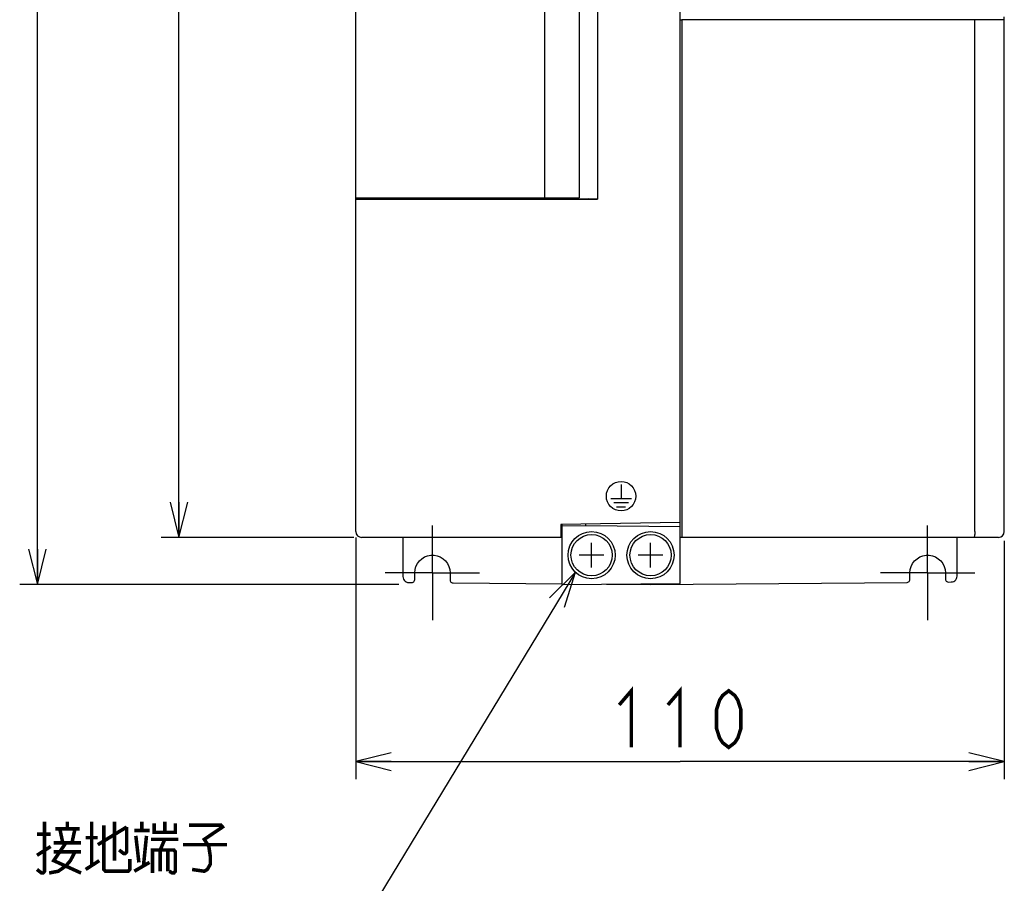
# Model space of a CAD drawing. Extents: x 100 to 1223, y 94 to 846.
# Tile 23 of 39: x 603 to 770, y 346 to 493. Entities that reach past the tile are written whole.
import ezdxf

# ---------------------------------------------------------------- set-up
doc = ezdxf.new("R2010")
doc.units = 0
doc.header["$LTSCALE"] = 69.3
doc.linetypes.add('CENTER', pattern=[0.6, 0.375, -0.075, 0.075, -0.075])
doc.layers.get('0').update_dxf_attribs({"linetype": 'CONTINUOUS'})
for name, color, linetype in [('ALL_AXIS', 7, 'CONTINUOUS'), ('ALL_CURVE', 7, 'CONTINUOUS'), ('ALL_DIM', 7, 'CONTINUOUS'), ('ALL_FEATURES', 7, 'CONTINUOUS'), ('ALL_NOTE', 7, 'CONTINUOUS')]:
    doc.layers.add(name, color=color, linetype=linetype)
doc.dimstyles.get("Standard").update_dxf_attribs({"dimtxt": 2.5, "dimasz": 2.5, "dimexe": 1.25, "dimexo": 0.625, "dimtad": 1, "dimcen": 2.5, "dimazin": 3, "dimtfac": 1, "dimtmove": 0, "dimatfit": 3})

# ---------------------------------------------------------------- blocks, each defined once
blk = doc.blocks.new('_OPEN')
at = {"color": 0, "linetype": 'BYBLOCK'}
for p, q in [((0, 0), (-1, 0.25)), ((-1, -0.25), (0, 0)), ((-1, 0), (0, 0))]:
    blk.add_line(p, q, dxfattribs=at)
blk = doc.blocks.new('*D0')
at = {"layer": 'ALL_DIM', "color": 2, "linetype": 'CONTINUOUS'}
for p, q in [((659.5, 655), (627, 655)), ((630, 655), (630, 530)), ((630, 405), (630, 530)), ((659.66, 405), (627, 405))]:
    blk.add_line(p, q, dxfattribs=at)
at = {"layer": 'ALL_DIM', "color": 2, "linetype": 'CONTINUOUS', "xscale": 6, "yscale": 6, "zscale": 6}
for p, rotation in [((630, 655), 90), ((630, 405), 270)]:
    blk.add_blockref('_OPEN', p, dxfattribs=dict(at, rotation=rotation))
blk = doc.blocks.new('*D1')
at = {"layer": 'ALL_DIM', "color": 2, "linetype": 'CONTINUOUS'}
for p, q in [((659.67, 655), (603, 655)), ((606, 655), (606, 526)), ((606, 397), (606, 526)), ((667.29, 397), (603, 397))]:
    blk.add_line(p, q, dxfattribs=at)
at = {"layer": 'ALL_DIM', "color": 2, "linetype": 'CONTINUOUS', "xscale": 6, "yscale": 6, "zscale": 6}
for p, rotation in [((606, 655), 90), ((606, 397), 270)]:
    blk.add_blockref('_OPEN', p, dxfattribs=dict(at, rotation=rotation))
blk = doc.blocks.new('*D2')
at = {"layer": 'ALL_DIM', "color": 2, "linetype": 'CONTINUOUS'}
for p, q in [((660, 405), (660, 364)), ((770, 404.41), (770, 364)), ((660, 367), (715, 367)), ((770, 367), (715, 367))]:
    blk.add_line(p, q, dxfattribs=at)
at = {"layer": 'ALL_DIM', "color": 2, "linetype": 'CONTINUOUS', "xscale": 6, "yscale": 6, "zscale": 6, "rotation": 180}
blk.add_blockref('_OPEN', (660, 367), dxfattribs=at)
at = {"layer": 'ALL_DIM', "color": 2, "linetype": 'CONTINUOUS', "xscale": 6, "yscale": 6, "zscale": 6}
blk.add_blockref('_OPEN', (770, 367), dxfattribs=at)

msp = doc.modelspace()

# ---------------------------------------------------------------- linework, layer by layer
at = {"layer": 'ALL_AXIS', "color": 7, "linetype": 'CONTINUOUS'}
for p, q in [((697.9, 638.1), (697.9, 462.6)), ((669, 462.414), (669, 462.6))]:
    msp.add_line(p, q, dxfattribs=at)
at = {"layer": 'ALL_AXIS', "color": 7, "linetype": 'CENTER'}
for p, q in [((673, 399), (673, 407)), ((757, 399), (757, 407)), ((673, 399), (665, 399)), ((673, 399), (681, 399)), ((673, 399), (673, 391)), ((757, 399), (749, 399)), ((757, 399), (765, 399)), ((757, 399), (757, 391))]:
    msp.add_line(p, q, dxfattribs=at)
at = {"layer": 'ALL_AXIS', "color": 7, "linetype": 'CONTINUOUS'}
for centre, radius in [((700, 402), 4), ((710, 402), 4), ((700, 402), 3.5), ((710, 402), 3.5)]:
    msp.add_circle(centre, radius, dxfattribs=at)
at = {"layer": 'ALL_CURVE', "color": 4, "linetype": 'CONTINUOUS'}
for p, q in [((705, 414), (705, 411.6)), ((703.25, 411.6), (706.75, 411.6)), ((703.75, 410.9), (706.25, 410.9)), ((704.25, 410.2), (705.75, 410.2))]:
    msp.add_line(p, q, dxfattribs=at)
at = {"layer": 'ALL_CURVE', "color": 40, "linetype": 'CONTINUOUS'}
for p, q in [((700, 399.9), (700, 404.1)), ((710, 399.9), (710, 404.1)), ((702.1, 402), (697.9, 402)), ((712.1, 402), (707.9, 402))]:
    msp.add_line(p, q, dxfattribs=at)
at = {"layer": 'ALL_CURVE', "color": 4, "linetype": 'CONTINUOUS'}
msp.add_circle((705, 412), 2.5, dxfattribs=at)
at = {"layer": 'ALL_DIM', "color": 2, "linetype": 'CONTINUOUS', "const_width": 0.6}
for points in [[(704.68, 376.6), (706.744, 379), (706.744, 369.4)], [(712.936, 376.6), (715, 379), (715, 369.4)], [(723.256, 369.4), (722.224, 370.2), (721.708, 371), (721.192, 372.6), (721.192, 375.8), (721.708, 377.4), (722.224, 378.2), (723.256, 379), (724.288, 378.2), (724.804, 377.4), (725.32, 375.8), (725.32, 372.6), (724.804, 371), (724.288, 370.2), (723.256, 369.4)]]:
    msp.add_lwpolyline(points, dxfattribs=at)
at = {"layer": 'ALL_FEATURES', "color": 7, "linetype": 'CONTINUOUS'}
for p, q in [((715, 397.175), (715, 655)), ((660, 406), (660, 654)), ((660.036, 462.6), (660.036, 638.1)), ((692, 638.1), (692, 462.6)), ((701.003, 638.361), (701.003, 462.339)), ((715, 492.749), (715.3, 492.749)), ((765, 492.743), (715.3, 492.743)), ((715.3, 492.743), (715.3, 405)), ((770, 492.778), (765, 492.743)), ((765, 406), (765, 492.743)), ((770, 406), (770, 493.3)), ((660.036, 462.6), (697.9, 462.6)), ((668.2, 462.4), (668.2, 462.6)), ((668.4, 462.6), (668.4, 462.403)), ((693.427, 462.6), (693.427, 462.437)), ((694.1, 462.6), (694.1, 462.4)), ((696.9, 462.6), (696.9, 462.377)), ((660, 462.391), (669, 462.391)), ((669, 462.414), (667.7, 462.391)), ((669, 462.414), (669, 462.391)), ((692.552, 462.374), (670, 462.374)), ((693.427, 462.437), (693.334, 462.391)), ((696.9, 462.424), (699.508, 462.47)), ((699.508, 462.376), (697.548, 462.376)), ((699, 462.461), (699, 462.376)), ((699.508, 462.47), (699.508, 462.376)), ((701.003, 462.339), (699.508, 462.376)), ((715, 407.553), (694.8, 407.2)), ((694.797, 407.051), (695, 407.048)), ((694.8, 407.2), (694.8, 405)), ((695, 397), (695, 407.203)), ((695, 406.965), (699, 407)), ((699, 407), (699, 407.273)), ((699, 407), (715, 406.86)), ((695, 405), (661, 405)), ((668, 405), (668, 398.358)), ((769, 405), (715, 405)), ((762, 398.445), (762, 405)), ((670, 397.853), (670, 399)), ((676, 399), (676, 397.792)), ((754, 397.88), (754, 399)), ((760, 399), (760, 397.941)), ((668.992, 397.358), (669.495, 397.353)), ((676.496, 397.292), (695.001, 397.131)), ((695, 397), (715, 397.175)), ((702.5, 397.065), (710, 397)), ((710, 397), (753.504, 397.38)), ((710, 397), (710, 397.131)), ((760.505, 397.441), (761.008, 397.445))]:
    msp.add_line(p, q, dxfattribs=at)
for points in [[(660, 462.356), (660.025, 462.352), (660.099, 462.349), (660.218, 462.345), (660.377, 462.343), (660.566, 462.341), (660.777, 462.339), (701.003, 462.339)], [(669, 462.391), (669.025, 462.387), (669.099, 462.384)], [(669.099, 462.384), (669.218, 462.38), (669.377, 462.378), (669.566, 462.376), (669.778, 462.374), (670, 462.374)], [(693.334, 462.391), (693.302, 462.387), (693.224, 462.383), (693.104, 462.38), (692.946, 462.377), (692.759, 462.375), (692.552, 462.374)], [(694.1, 462.443), (693.781, 462.441), (693.427, 462.437)], [(693.95, 462.4), (693.953, 462.402), (694.007, 462.407), (694.1, 462.411)], [(694.692, 462.377), (694.427, 462.38), (694.213, 462.385), (694.058, 462.39), (693.97, 462.396), (693.95, 462.4)], [(765, 406), (764.995, 405.775), (764.981, 405.562), (764.957, 405.373), (764.927, 405.215), (764.89, 405.097), (764.85, 405.025), (764.807, 405)], [(670, 399), (670.051, 399.551), (670.203, 400.084), (670.449, 400.579), (670.783, 401.022), (671.192, 401.394), (671.663, 401.686), (672.178, 401.885), (672.724, 401.987), (673.276, 401.987), (673.822, 401.885), (674.337, 401.686), (674.808, 401.394), (675.217, 401.022), (675.551, 400.579), (675.797, 400.084), (675.949, 399.551), (676, 399)], [(754, 399), (754.051, 399.551), (754.203, 400.084), (754.449, 400.579), (754.783, 401.022), (755.192, 401.394), (755.663, 401.686), (756.178, 401.885), (756.724, 401.987), (757.276, 401.987), (757.822, 401.885), (758.337, 401.686), (758.808, 401.394), (759.217, 401.022), (759.551, 400.579), (759.797, 400.084), (759.949, 399.551), (760, 399)], [(668, 398.358), (668.025, 398.137), (668.098, 397.926), (668.216, 397.738), (668.373, 397.579), (668.561, 397.46), (668.771, 397.385), (668.992, 397.358)], [(669.495, 397.353), (669.625, 397.37), (669.747, 397.419), (669.852, 397.499), (669.932, 397.602), (669.983, 397.723), (670, 397.853)], [(676, 397.792), (676.017, 397.664), (676.066, 397.544), (676.145, 397.44), (676.248, 397.361), (676.367, 397.31), (676.496, 397.292)], [(753.504, 397.38), (753.633, 397.398), (753.752, 397.448), (753.855, 397.528), (753.934, 397.631), (753.983, 397.751), (754, 397.88)], [(760, 397.941), (760.017, 397.811), (760.068, 397.69), (760.148, 397.586), (760.253, 397.506), (760.375, 397.457), (760.505, 397.441)], [(761.008, 397.445), (761.229, 397.472), (761.439, 397.547), (761.627, 397.667), (761.784, 397.825), (761.902, 398.014), (761.975, 398.224), (762, 398.445)]]:
    msp.add_lwpolyline(points, dxfattribs=at)
for centre, start, end in [((661, 406), 180, 270), ((769, 406), 270, 360)]:
    msp.add_arc(centre, 1, start, end, dxfattribs=at)
at = {"layer": 'ALL_NOTE', "color": 2, "linetype": 'CONTINUOUS'}
msp.add_line((697.253, 399.092), (655.957, 331), dxfattribs=at)
msp.add_lwpolyline([(695.424, 393.184), (697.253, 399.092), (692.859, 394.74)], dxfattribs=at)
at = {"layer": 'ALL_NOTE', "color": 2, "linetype": 'CONTINUOUS', "const_width": 0.6}
for points in [[(607.219, 356.8), (607.219, 348.4), (606.961, 348.1), (606.703, 348.1), (605.929, 348.7)], [(609.025, 355.6), (613.153, 355.6)], [(610.315, 353.2), (609.799, 355.6)], [(611.089, 355.6), (611.089, 356.8)], [(612.379, 355.6), (611.863, 353.2)], [(615.217, 356.8), (615.217, 349.3)], [(616.249, 352.9), (621.151, 355.9)], [(617.281, 356.2), (617.281, 348.7), (617.539, 348.4), (621.409, 348.4), (621.667, 348.7), (621.667, 350.5)], [(619.087, 356.8), (619.087, 350.2)], [(621.151, 355.9), (621.151, 351.7), (620.893, 351.4), (620.635, 351.4), (619.861, 352)], [(623.731, 355.3), (623.731, 356.8)], [(625.795, 356.5), (625.795, 355), (629.407, 355), (629.407, 356.5)], [(627.601, 356.8), (627.601, 355)], [(631.729, 356.2), (637.147, 356.2), (637.405, 355.9), (634.309, 353.8), (635.083, 352.6), (635.341, 350.8), (635.341, 349.6), (634.825, 348.7), (634.309, 348.4), (632.245, 348.7)], [(605.929, 354.7), (608.251, 354.7)], [(614.185, 354.1), (616.249, 354.1)], [(622.441, 355.3), (625.021, 355.3)], [(622.699, 354.4), (623.215, 349.9)], [(623.989, 349.3), (624.505, 354.4)], [(625.279, 353.8), (629.923, 353.8)], [(626.827, 352), (627.601, 353.8)], [(605.929, 351.1), (608.251, 352.6)], [(610.831, 353.2), (608.767, 350.2), (613.411, 348.1)], [(608.767, 353.2), (613.411, 353.2)], [(630.697, 352.9), (638.179, 352.9)], [(607.993, 348.1), (609.541, 348.4), (610.831, 349.3), (611.605, 350.2), (612.379, 351.7)], [(608.767, 351.7), (613.411, 351.7)], [(625.537, 348.1), (625.537, 352), (629.149, 352), (629.407, 351.7), (629.407, 348.4), (629.149, 348.1), (628.891, 348.1), (628.375, 348.4)], [(626.827, 352), (626.827, 348.4)], [(628.117, 352), (628.117, 348.4)], [(614.185, 348.7), (616.507, 350.2)], [(622.441, 348.4), (625.021, 349.9)]]:
    msp.add_lwpolyline(points, dxfattribs=at)

# ---------------------------------------------------------------- dimensions: what is measured, and where the dimension line sits
at = {"layer": 'ALL_DIM', "color": 2, "linetype": 'CONTINUOUS'}
for base, p1, p2, angle, picture, middle in [((606, 397), (659.67, 655), (667.291, 397), 270, '*D1', (603.6, 513.616)), ((630, 405), (659.5, 655), (659.656, 405), 270, '*D0', (627.6, 517.616)), ((660, 367), (770, 404.406), (660, 405), 180, '*D2', (702.616, 369.4))]:
    dim = msp.add_linear_dim(base=base, p1=p1, p2=p2, angle=angle, dimstyle='Standard', dxfattribs=at)
    dim.commit()
    dim.dimension.update_dxf_attribs({"geometry": picture, "text_midpoint": middle, "dimtype": 128})

doc.saveas('drawing.dxf')
